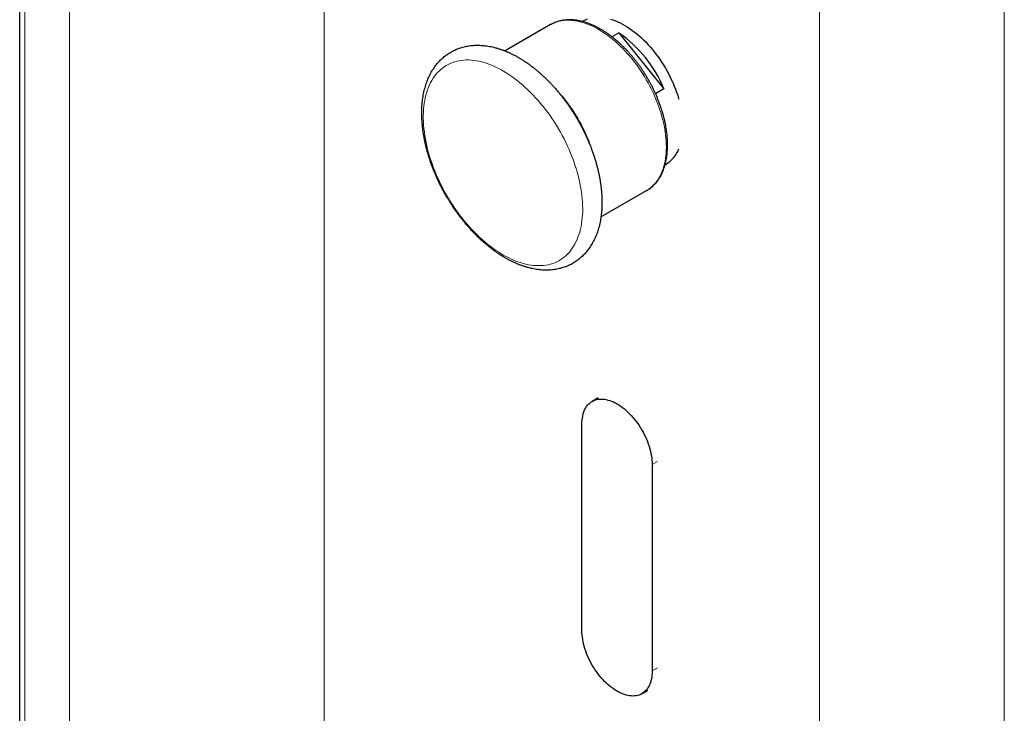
# Model space of a CAD drawing. Header units: millimetres. Extents: x 8 to 1339, y 12 to 1557.
# Tile 32 of 45: x 1107 to 1220, y 219 to 298. Entities that reach past the tile are written whole.
import ezdxf

# ---------------------------------------------------------------- set-up
doc = ezdxf.new("R2010")
doc.units = ezdxf.units.MM

msp = doc.modelspace()

# ---------------------------------------------------------------- linework, layer by layer
at = {"color": 252, "linetype": 'Continuous', "lineweight": 0}
for p, q in [((1198.7, 92.23), (1198.7, 1023.04)), ((1219.91, 77.13), (1219.91, 1005.35)), ((1107.5, 141.6), (1107.5, 913.79)), ((1112.63, 139.06), (1112.63, 911.99)), ((1141.86, 195.91), (1141.86, 909.8)), ((1179.5, 247.15), (1180.11, 247.5)), ((1179.5, 223.47), (1180.11, 223.82))]:
    msp.add_line(p, q, dxfattribs=at)
at = {"color": 7, "linetype": 'Continuous', "lineweight": 30}
for p, q in [((1106.92, 914.01), (1106.92, 142.05)), ((1167.85, 297.65), (1162.62, 294.63)), ((1171.57, 298.06), (1171.48, 298.01)), ((1174.87, 296.27), (1175.66, 296.73)), ((1175.66, 296.73), (1180.86, 290.27)), ((1180.86, 290.27), (1179.9, 289.71)), ((1180.98, 281.56), (1181.07, 281.61)), ((1173.62, 275.58), (1178.85, 278.6)), ((1173.3, 254.81), (1172.62, 254.41)), ((1171.44, 228.12), (1171.44, 251.8)), ((1179.5, 247.15), (1179.5, 223.47)), ((1178.32, 220.86), (1178.99, 221.24))]:
    msp.add_line(p, q, dxfattribs=at)
at = {"color": 7, "linetype": 'Continuous', "lineweight": 30, "flags": 128}
for points in [[(1171.57, 298.06), (1171.67, 298.12), (1171.87, 298.22), (1172.08, 298.3)], [(1174.74, 298.29), (1175.01, 298.2), (1175.28, 298.1), (1175.55, 297.99), (1175.82, 297.86), (1176.09, 297.72), (1176.36, 297.57), (1176.64, 297.4), (1176.91, 297.22), (1177.18, 297.03), (1177.45, 296.83), (1177.71, 296.62), (1177.98, 296.39), (1178.24, 296.16), (1178.5, 295.91), (1178.76, 295.66), (1179.01, 295.39), (1179.26, 295.12), (1179.5, 294.83), (1179.74, 294.54), (1179.97, 294.24), (1180.19, 293.94), (1180.41, 293.62), (1180.62, 293.3), (1180.83, 292.98), (1181.03, 292.65), (1181.22, 292.31), (1181.4, 291.98), (1181.57, 291.63), (1181.74, 291.29), (1181.9, 290.94), (1182.04, 290.59), (1182.18, 290.24), (1182.31, 289.89), (1182.43, 289.54), (1182.53, 289.19), (1182.56, 289.08)], [(1171.44, 251.8), (1171.44, 252.04), (1171.46, 252.28), (1171.49, 252.5), (1171.53, 252.72), (1171.57, 252.93), (1171.63, 253.13), (1171.71, 253.32), (1171.79, 253.5), (1171.88, 253.66), (1171.98, 253.82), (1172.09, 253.96), (1172.21, 254.09), (1172.34, 254.21), (1172.47, 254.32), (1172.62, 254.41), (1172.77, 254.49), (1172.93, 254.56), (1173.1, 254.61), (1173.27, 254.65), (1173.45, 254.67), (1173.64, 254.68), (1173.83, 254.68), (1174.02, 254.66), (1174.22, 254.62), (1174.42, 254.57), (1174.63, 254.51), (1174.84, 254.44), (1175.05, 254.35), (1175.26, 254.25), (1175.47, 254.13), (1175.68, 254), (1175.89, 253.86), (1176.1, 253.71), (1176.31, 253.55), (1176.51, 253.37), (1176.71, 253.18), (1176.91, 252.99), (1177.11, 252.78), (1177.3, 252.57), (1177.48, 252.34), (1177.66, 252.11), (1177.84, 251.88), (1178, 251.63), (1178.16, 251.38), (1178.32, 251.12), (1178.46, 250.86), (1178.6, 250.6), (1178.73, 250.33), (1178.85, 250.06), (1178.96, 249.79), (1179.06, 249.52), (1179.15, 249.25), (1179.23, 248.97), (1179.3, 248.7), (1179.36, 248.43), (1179.41, 248.17), (1179.45, 247.91), (1179.48, 247.65), (1179.49, 247.4), (1179.5, 247.15)], [(1179.5, 223.47), (1179.5, 223.23), (1179.48, 223), (1179.45, 222.77), (1179.41, 222.55), (1179.36, 222.34), (1179.3, 222.14), (1179.23, 221.96), (1179.15, 221.78), (1179.06, 221.61), (1178.96, 221.45), (1178.85, 221.31), (1178.73, 221.18), (1178.6, 221.06), (1178.47, 220.95), (1178.32, 220.86), (1178.17, 220.78), (1178.01, 220.71), (1177.84, 220.66), (1177.67, 220.62), (1177.49, 220.6), (1177.3, 220.59), (1177.11, 220.6), (1176.92, 220.62), (1176.72, 220.65), (1176.51, 220.7), (1176.31, 220.76), (1176.1, 220.83), (1175.89, 220.92), (1175.68, 221.03), (1175.47, 221.14), (1175.26, 221.27), (1175.05, 221.41), (1174.84, 221.56), (1174.63, 221.73), (1174.43, 221.9), (1174.23, 222.09), (1174.03, 222.28), (1173.83, 222.49), (1173.64, 222.7), (1173.46, 222.93), (1173.28, 223.16), (1173.1, 223.4), (1172.94, 223.64), (1172.77, 223.89), (1172.62, 224.15), (1172.48, 224.41), (1172.34, 224.67), (1172.21, 224.94), (1172.09, 225.21), (1171.98, 225.48), (1171.88, 225.75), (1171.79, 226.03), (1171.71, 226.3), (1171.64, 226.57), (1171.58, 226.84), (1171.53, 227.1), (1171.49, 227.36), (1171.46, 227.62), (1171.45, 227.87), (1171.44, 228.12)]]:
    msp.add_lwpolyline(points, dxfattribs=at)
at = {"color": 252, "linetype": 'Continuous', "lineweight": 0, "flags": 128}
for points in [[(1180.08, 288.72), (1179.93, 289.1), (1179.77, 289.48), (1179.6, 289.86), (1179.42, 290.23), (1179.23, 290.6), (1179.04, 290.97), (1178.83, 291.33), (1178.62, 291.69), (1178.4, 292.04), (1178.17, 292.39), (1177.94, 292.73), (1177.69, 293.06), (1177.45, 293.39), (1177.19, 293.71), (1176.94, 294.02), (1176.67, 294.32), (1176.4, 294.62), (1176.13, 294.9), (1175.85, 295.18), (1175.57, 295.44), (1175.29, 295.7), (1175, 295.94), (1174.71, 296.18), (1174.42, 296.4), (1174.13, 296.61), (1173.84, 296.8), (1173.54, 296.99), (1173.25, 297.16), (1172.96, 297.32), (1172.66, 297.47), (1172.37, 297.6), (1172.08, 297.72), (1171.79, 297.82), (1171.5, 297.91), (1171.22, 297.99), (1170.94, 298.05), (1170.66, 298.1), (1170.38, 298.14), (1170.11, 298.16), (1169.85, 298.16), (1169.59, 298.16), (1169.33, 298.13), (1169.08, 298.1), (1168.84, 298.04), (1168.6, 297.98), (1168.37, 297.9), (1168.15, 297.8), (1167.94, 297.7), (1167.85, 297.65)], [(1170.3, 282.5), (1170.14, 282.91), (1169.97, 283.32), (1169.79, 283.72), (1169.6, 284.13), (1169.4, 284.53), (1169.19, 284.92), (1168.97, 285.32), (1168.75, 285.71), (1168.52, 286.09), (1168.28, 286.47), (1168.03, 286.84), (1167.78, 287.21), (1167.52, 287.57), (1167.25, 287.92), (1166.98, 288.27), (1166.7, 288.61), (1166.42, 288.94), (1166.13, 289.26), (1165.84, 289.57), (1165.55, 289.88), (1165.25, 290.17), (1164.94, 290.45), (1164.64, 290.73), (1164.33, 290.99), (1164.02, 291.24), (1163.7, 291.48), (1163.39, 291.71), (1163.07, 291.93), (1162.76, 292.13), (1162.44, 292.32), (1162.12, 292.5), (1161.8, 292.67), (1161.49, 292.82), (1161.17, 292.96), (1160.86, 293.09), (1160.55, 293.2), (1160.24, 293.3), (1159.93, 293.38), (1159.63, 293.45), (1159.33, 293.51), (1159.03, 293.55), (1158.74, 293.58), (1158.45, 293.6), (1158.16, 293.6), (1157.88, 293.58), (1157.61, 293.55), (1157.34, 293.51), (1157.08, 293.46), (1156.83, 293.39), (1156.58, 293.3), (1156.34, 293.2), (1156.1, 293.09), (1155.87, 292.97), (1155.66, 292.83), (1155.44, 292.67), (1155.24, 292.51), (1155.05, 292.33), (1154.86, 292.14), (1154.69, 291.94), (1154.52, 291.72), (1154.36, 291.49), (1154.22, 291.25), (1154.08, 291), (1153.95, 290.74), (1153.83, 290.47), (1153.73, 290.18), (1153.63, 289.89), (1153.54, 289.59), (1153.47, 289.27), (1153.4, 288.95), (1153.35, 288.62), (1153.31, 288.28), (1153.27, 287.94), (1153.25, 287.59), (1153.24, 287.22), (1153.24, 286.86), (1153.26, 286.48), (1153.28, 286.11), (1153.31, 285.72), (1153.36, 285.33), (1153.41, 284.94), (1153.48, 284.54), (1153.56, 284.14), (1153.65, 283.74), (1153.74, 283.33), (1153.85, 282.93), (1153.97, 282.52), (1154.1, 282.11), (1154.24, 281.7), (1154.39, 281.29), (1154.55, 280.88), (1154.72, 280.47), (1154.89, 280.07), (1155.08, 279.66), (1155.28, 279.26), (1155.48, 278.86), (1155.69, 278.47), (1155.91, 278.08), (1156.14, 277.69), (1156.37, 277.31), (1156.62, 276.93), (1156.87, 276.56), (1157.12, 276.2), (1157.39, 275.84), (1157.66, 275.49), (1157.93, 275.15), (1158.21, 274.81), (1158.49, 274.49), (1158.78, 274.17), (1159.08, 273.86), (1159.38, 273.56), (1159.68, 273.27), (1159.98, 273), (1160.29, 272.73), (1160.6, 272.47), (1160.91, 272.22), (1161.23, 271.99), (1161.54, 271.77), (1161.86, 271.56), (1162.17, 271.36), (1162.49, 271.17), (1162.81, 271), (1163.13, 270.84), (1163.44, 270.7), (1163.76, 270.56), (1164.07, 270.44), (1164.38, 270.34), (1164.69, 270.25), (1164.99, 270.17), (1165.3, 270.1), (1165.6, 270.05), (1165.89, 270.02), (1166.18, 270), (1166.47, 269.99), (1166.75, 270), (1167.03, 270.02), (1167.3, 270.05), (1167.56, 270.1), (1167.82, 270.17), (1168.07, 270.24), (1168.32, 270.33), (1168.56, 270.44), (1168.79, 270.56), (1169.01, 270.69), (1169.22, 270.84), (1169.43, 271), (1169.63, 271.17), (1169.82, 271.35), (1170, 271.55), (1170.17, 271.76), (1170.33, 271.98), (1170.48, 272.21), (1170.63, 272.46), (1170.76, 272.72), (1170.88, 272.98), (1170.99, 273.26), (1171.1, 273.55), (1171.19, 273.85), (1171.27, 274.16), (1171.34, 274.47), (1171.4, 274.8), (1171.45, 275.13), (1171.48, 275.48), (1171.51, 275.83), (1171.53, 276.18), (1171.53, 276.55), (1171.52, 276.92), (1171.51, 277.29), (1171.48, 277.67), (1171.44, 278.06), (1171.39, 278.45), (1171.33, 278.85), (1171.25, 279.24), (1171.17, 279.65), (1171.08, 280.05), (1170.98, 280.46), (1170.86, 280.86), (1170.74, 281.27), (1170.6, 281.68), (1170.46, 282.09), (1170.3, 282.5)], [(1178.85, 278.6), (1178.97, 278.67), (1179.17, 278.8), (1179.36, 278.95), (1179.54, 279.11), (1179.71, 279.29), (1179.88, 279.47), (1180.03, 279.67), (1180.18, 279.88), (1180.32, 280.11), (1180.44, 280.34), (1180.56, 280.59), (1180.66, 280.85), (1180.76, 281.11), (1180.84, 281.39), (1180.92, 281.68), (1180.98, 281.97), (1181.03, 282.28), (1181.07, 282.59), (1181.1, 282.91), (1181.12, 283.24), (1181.13, 283.58), (1181.12, 283.92), (1181.11, 284.27), (1181.08, 284.62), (1181.04, 284.98), (1181, 285.34), (1180.94, 285.71), (1180.87, 286.08), (1180.79, 286.45), (1180.7, 286.83), (1180.59, 287.21), (1180.48, 287.58), (1180.36, 287.96), (1180.23, 288.34), (1180.08, 288.72)]]:
    msp.add_lwpolyline(points, dxfattribs=at)
at = {"color": 7, "linetype": 'Continuous', "lineweight": 30}
for centre, radius, start, end in [((1167.24, 284.64), 14.73, 22.4462, 55.143), ((1179.19, 284.72), 3.63, 301.1357, 338.3527)]:
    msp.add_arc(centre, radius, start, end, dxfattribs=at)
at = {"color": 252, "linetype": 'Continuous', "lineweight": 0}
for centre, radius, start, end in [((1154.91, 277.47), 18.62, 21.2227, 42.3217), ((1156.29, 278), 17.13, 17.1602, 21.2375)]:
    msp.add_arc(centre, radius, start, end, dxfattribs=at)
at = {"color": 7, "linetype": 'Continuous', "lineweight": 30}
for points, knots in [([(1180.24, 288.88), (1180.22, 288.94), (1180.15, 289.12), (1180.02, 289.43), (1179.87, 289.78), (1179.7, 290.14), (1179.53, 290.49), (1179.35, 290.83), (1179.16, 291.18), (1178.96, 291.52), (1178.76, 291.86), (1178.55, 292.19), (1178.34, 292.52), (1178.11, 292.84), (1177.89, 293.15), (1177.65, 293.46), (1177.41, 293.76), (1177.17, 294.06), (1176.92, 294.35), (1176.67, 294.63), (1176.41, 294.9), (1176.14, 295.16), (1175.88, 295.42), (1175.61, 295.66), (1175.34, 295.9), (1175.06, 296.12), (1174.79, 296.34), (1174.51, 296.55), (1174.22, 296.74), (1173.94, 296.92), (1173.66, 297.1), (1173.37, 297.26), (1173.09, 297.41), (1172.8, 297.54), (1172.52, 297.67), (1172.24, 297.78), (1171.95, 297.88), (1171.67, 297.97), (1171.39, 298.04), (1171.12, 298.1), (1170.84, 298.15), (1170.57, 298.18), (1170.3, 298.2), (1170.04, 298.21), (1169.78, 298.2), (1169.53, 298.18), (1169.28, 298.15), (1169.03, 298.11), (1168.8, 298.05), (1168.57, 297.98), (1168.34, 297.89), (1168.12, 297.79), (1167.96, 297.71), (1167.87, 297.66), (1167.85, 297.65)], [0, 0, 0, 0, 0.010441, 0.030194, 0.049944, 0.06969, 0.089434, 0.109175, 0.128916, 0.148656, 0.168396, 0.188136, 0.207878, 0.227622, 0.247369, 0.267119, 0.286873, 0.306632, 0.326396, 0.346167, 0.365944, 0.385728, 0.40552, 0.425321, 0.44513, 0.464949, 0.484776, 0.504613, 0.524459, 0.544313, 0.564175, 0.584043, 0.603916, 0.623791, 0.643664, 0.663531, 0.683388, 0.703228, 0.723045, 0.742832, 0.76258, 0.782281, 0.801926, 0.821508, 0.841019, 0.860454, 0.87981, 0.899087, 0.918287, 0.937416, 0.956482, 0.975497, 0.994476, 1, 1, 1, 1]), ([(1172.46, 283.61), (1172.43, 283.68), (1172.35, 283.89), (1172.21, 284.23), (1172.03, 284.63), (1171.85, 285.03), (1171.66, 285.43), (1171.46, 285.82), (1171.25, 286.21), (1171.03, 286.6), (1170.81, 286.98), (1170.58, 287.36), (1170.34, 287.74), (1170.1, 288.1), (1169.85, 288.47), (1169.59, 288.83), (1169.33, 289.18), (1169.06, 289.52), (1168.79, 289.86), (1168.51, 290.19), (1168.22, 290.51), (1167.94, 290.83), (1167.64, 291.13), (1167.34, 291.43), (1167.04, 291.72), (1166.73, 292), (1166.42, 292.27), (1166.11, 292.53), (1165.79, 292.78), (1165.47, 293.02), (1165.15, 293.26), (1164.82, 293.47), (1164.5, 293.68), (1164.17, 293.88), (1163.84, 294.06), (1163.51, 294.24), (1163.17, 294.4), (1162.84, 294.55), (1162.51, 294.68), (1162.17, 294.8), (1161.84, 294.91), (1161.51, 295.01), (1161.18, 295.09), (1160.85, 295.16), (1160.53, 295.21), (1160.21, 295.25), (1159.89, 295.28), (1159.57, 295.29), (1159.26, 295.29), (1158.96, 295.28), (1158.66, 295.25), (1158.36, 295.2), (1158.07, 295.15), (1157.79, 295.08), (1157.51, 295), (1157.24, 294.9), (1156.97, 294.8), (1156.72, 294.68), (1156.47, 294.54), (1156.22, 294.4), (1155.99, 294.24), (1155.76, 294.08), (1155.54, 293.9), (1155.33, 293.71), (1155.12, 293.5), (1154.93, 293.29), (1154.74, 293.07), (1154.56, 292.83), (1154.39, 292.58), (1154.23, 292.33), (1154.08, 292.06), (1153.94, 291.78), (1153.81, 291.5), (1153.69, 291.2), (1153.58, 290.89), (1153.48, 290.57), (1153.39, 290.25), (1153.31, 289.92), (1153.24, 289.58), (1153.19, 289.23), (1153.14, 288.87), (1153.1, 288.51), (1153.08, 288.14), (1153.06, 287.77), (1153.06, 287.39), (1153.07, 287.01), (1153.09, 286.62), (1153.12, 286.23), (1153.16, 285.83), (1153.21, 285.44), (1153.27, 285.04), (1153.34, 284.63), (1153.42, 284.23), (1153.51, 283.82), (1153.61, 283.42), (1153.73, 283.01), (1153.85, 282.6), (1153.98, 282.19), (1154.11, 281.78), (1154.26, 281.38), (1154.42, 280.97), (1154.59, 280.57), (1154.76, 280.16), (1154.94, 279.76), (1155.13, 279.37), (1155.33, 278.97), (1155.54, 278.58), (1155.75, 278.19), (1155.98, 277.81), (1156.21, 277.43), (1156.44, 277.06), (1156.68, 276.69), (1156.93, 276.32), (1157.19, 275.96), (1157.45, 275.61), (1157.72, 275.27), (1157.99, 274.93), (1158.27, 274.6), (1158.56, 274.28), (1158.85, 273.96), (1159.14, 273.65), (1159.44, 273.35), (1159.74, 273.06), (1160.05, 272.78), (1160.36, 272.51), (1160.67, 272.25), (1160.99, 272), (1161.31, 271.76), (1161.63, 271.52), (1161.95, 271.3), (1162.28, 271.09), (1162.61, 270.9), (1162.94, 270.71), (1163.27, 270.54), (1163.6, 270.38), (1163.94, 270.23), (1164.27, 270.09), (1164.6, 269.97), (1164.94, 269.86), (1165.27, 269.76), (1165.6, 269.68), (1165.92, 269.61), (1166.25, 269.55), (1166.57, 269.51), (1166.89, 269.48), (1167.21, 269.47), (1167.52, 269.47), (1167.82, 269.48), (1168.12, 269.51), (1168.42, 269.55), (1168.71, 269.61), (1169, 269.68), (1169.27, 269.76), (1169.54, 269.85), (1169.81, 269.96), (1170.07, 270.07), (1170.32, 270.21), (1170.56, 270.35), (1170.8, 270.5), (1171.03, 270.67), (1171.25, 270.85), (1171.46, 271.04), (1171.66, 271.24), (1171.86, 271.45), (1172.05, 271.68), (1172.23, 271.91), (1172.4, 272.16), (1172.56, 272.41), (1172.71, 272.68), (1172.85, 272.96), (1172.98, 273.24), (1173.1, 273.54), (1173.22, 273.84), (1173.32, 274.16), (1173.41, 274.48), (1173.49, 274.82), (1173.56, 275.16), (1173.62, 275.5), (1173.66, 275.86), (1173.7, 276.22), (1173.72, 276.59), (1173.74, 276.96), (1173.74, 277.34), (1173.74, 277.72), (1173.72, 278.11), (1173.69, 278.5), (1173.65, 278.89), (1173.6, 279.29), (1173.54, 279.69), (1173.47, 280.09), (1173.39, 280.5), (1173.3, 280.9), (1173.2, 281.31), (1173.09, 281.72), (1172.97, 282.13), (1172.84, 282.54), (1172.7, 282.94), (1172.57, 283.3), (1172.49, 283.52), (1172.46, 283.61)], [0, 0, 0, 0, 0.002751, 0.00792, 0.013087, 0.018251, 0.023414, 0.028576, 0.033737, 0.038897, 0.044058, 0.049218, 0.054379, 0.05954, 0.064703, 0.069867, 0.075034, 0.080202, 0.085373, 0.090547, 0.095724, 0.100904, 0.106089, 0.111277, 0.116471, 0.121668, 0.126871, 0.132078, 0.13729, 0.142508, 0.14773, 0.152956, 0.158187, 0.163421, 0.168657, 0.173895, 0.179132, 0.184367, 0.189598, 0.194822, 0.200036, 0.205237, 0.210422, 0.215587, 0.22073, 0.225846, 0.230933, 0.235989, 0.241011, 0.245999, 0.250951, 0.25587, 0.260754, 0.265608, 0.270433, 0.275233, 0.280013, 0.284775, 0.289526, 0.29427, 0.299012, 0.303756, 0.308506, 0.313268, 0.318046, 0.322845, 0.327668, 0.332518, 0.337399, 0.342311, 0.347257, 0.352236, 0.357248, 0.362292, 0.367367, 0.372469, 0.377596, 0.382745, 0.387913, 0.393097, 0.398294, 0.4035, 0.408713, 0.413932, 0.419152, 0.424374, 0.429595, 0.434815, 0.440031, 0.445244, 0.450454, 0.455659, 0.460861, 0.466058, 0.471251, 0.476439, 0.481624, 0.486805, 0.491983, 0.497158, 0.502329, 0.507498, 0.512665, 0.517829, 0.522993, 0.528154, 0.533315, 0.538476, 0.543636, 0.548796, 0.553957, 0.559119, 0.564281, 0.569446, 0.574612, 0.57978, 0.58495, 0.590124, 0.595301, 0.600481, 0.605665, 0.610853, 0.616046, 0.621243, 0.626446, 0.631653, 0.636865, 0.642081, 0.647303, 0.652529, 0.657759, 0.662993, 0.668229, 0.673467, 0.678705, 0.68394, 0.689171, 0.694395, 0.69961, 0.704812, 0.709999, 0.715166, 0.72031, 0.725429, 0.730519, 0.735577, 0.740602, 0.745593, 0.750548, 0.755469, 0.760357, 0.765213, 0.77004, 0.774842, 0.779623, 0.784387, 0.789139, 0.793883, 0.798625, 0.803368, 0.808118, 0.812879, 0.817656, 0.822452, 0.827273, 0.832121, 0.836999, 0.841909, 0.846852, 0.851828, 0.856838, 0.861879, 0.866951, 0.872051, 0.877176, 0.882324, 0.887491, 0.892673, 0.897869, 0.903074, 0.908287, 0.913505, 0.918726, 0.923948, 0.929169, 0.934388, 0.939605, 0.944819, 0.950029, 0.955234, 0.960436, 0.965633, 0.970827, 0.976016, 0.981201, 0.986382, 0.99156, 0.996735, 1, 1, 1, 1]), ([(1178.84, 278.59), (1178.86, 278.61), (1178.95, 278.65), (1179.1, 278.75), (1179.3, 278.89), (1179.48, 279.04), (1179.66, 279.21), (1179.83, 279.38), (1179.99, 279.57), (1180.14, 279.76), (1180.28, 279.97), (1180.42, 280.19), (1180.54, 280.42), (1180.66, 280.66), (1180.76, 280.91), (1180.86, 281.17), (1180.95, 281.43), (1181.02, 281.71), (1181.09, 281.99), (1181.15, 282.28), (1181.19, 282.58), (1181.23, 282.89), (1181.25, 283.21), (1181.27, 283.52), (1181.27, 283.85), (1181.27, 284.18), (1181.25, 284.52), (1181.23, 284.86), (1181.19, 285.2), (1181.14, 285.55), (1181.09, 285.9), (1181.02, 286.25), (1180.94, 286.61), (1180.86, 286.96), (1180.76, 287.32), (1180.66, 287.68), (1180.55, 288.04), (1180.42, 288.4), (1180.32, 288.68), (1180.26, 288.84), (1180.24, 288.88)], [0, 0, 0, 0, 0.007612, 0.034048, 0.060484, 0.086942, 0.113444, 0.14001, 0.166655, 0.193394, 0.220235, 0.247182, 0.274235, 0.301392, 0.328646, 0.355988, 0.383409, 0.410897, 0.438441, 0.46603, 0.493654, 0.521304, 0.548972, 0.576651, 0.604335, 0.632019, 0.659698, 0.687372, 0.715037, 0.742692, 0.770337, 0.797971, 0.825593, 0.853205, 0.880806, 0.908398, 0.935979, 0.963552, 0.991117, 1, 1, 1, 1])]:
    msp.add_open_spline(points, degree=3, knots=knots, dxfattribs=at)

doc.saveas('drawing.dxf')
